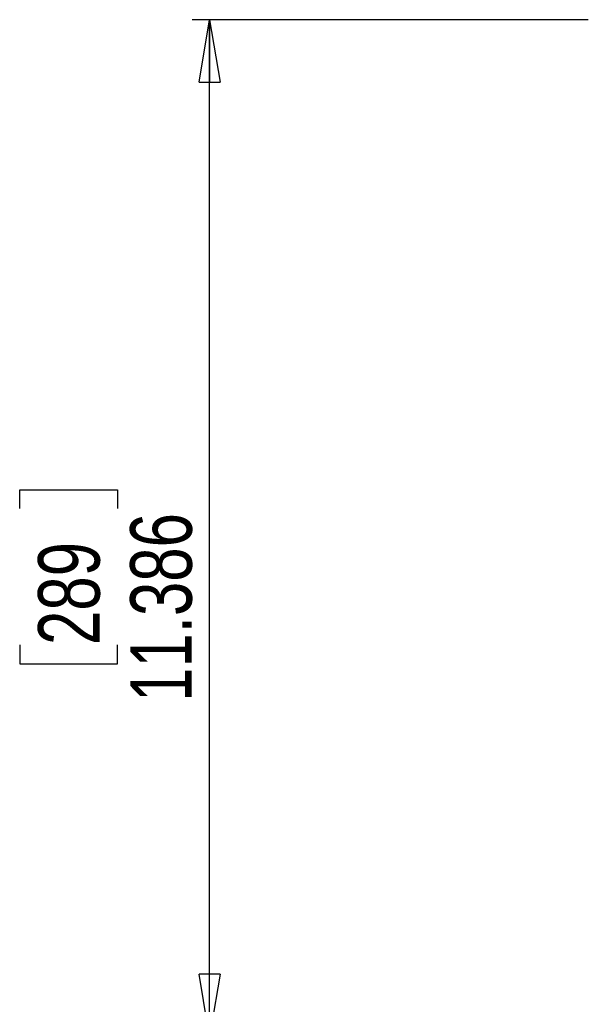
# Model space of a CAD drawing. Header units: inches. Extents: x 0.3 to 33.8, y 0.2 to 21.7.
# Tile 10 of 209: x 6 to 7.3, y 4.1 to 6.3. Entities that reach past the tile are written whole.
import ezdxf

# ---------------------------------------------------------------- set-up
doc = ezdxf.new("R2010")
doc.units = ezdxf.units.IN
doc.header["$MEASUREMENT"] = 0
doc.layers.add('BORDERS', color=7, linetype='Continuous')
doc.styles.add('SLDTEXTSTYLE0', font='TXT', dxfattribs={"width": 0.75})
doc.dimstyles.new('SLDDIMSTYLE0', dxfattribs={"dimtxt": 0.137795, "dimasz": 0.14, "dimexe": 0, "dimexo": 0.0625, "dimgap": 0.034449, "dimtad": 1, "dimdec": 3, "dimlfac": 5, "dimrnd": 1e-09, "dimzin": 12, "dimdsep": 46, "dimtxsty": 'SLDTEXTSTYLE0', "dimblk1": 'CLOSED', "dimblk2": 'CLOSED', "dimsah": 1, "dimcen": 0.09, "dimadec": 0, "dimazin": 3, "dimtfac": 1, "dimtdec": 3, "dimtofl": 0, "dimtmove": 0, "dimatfit": 3, "dimldrblk": 'CLOSED', "dimfxl": 0, "dimfrac": 2, "dimtolj": 1, "dimtzin": 12, "dimarcsym": 0})

# ---------------------------------------------------------------- blocks, each defined once
blk = doc.blocks.new('_Closed')
at = {"color": 0, "linetype": 'ByBlock', "lineweight": -2}
for p, q in [((-1, 0.166667), (0, 0)), ((-1, 0.166667), (-1, -0.166667)), ((0, 0), (-1, -0.166667)), ((0, 0), (-1, 0))]:
    blk.add_line(p, q, dxfattribs=at)
blk = doc.blocks.new('_D_6')
at = {"layer": 'BORDERS'}
for p, q in [((7.2602, 6.3159), (6.3741, 6.3159)), ((6.4134, 4.0386), (6.4134, 6.3159)), ((5.9885, 5.2211), (5.9885, 5.2631)), ((5.9885, 5.2631), (6.2073, 5.2631)), ((6.2073, 5.2631), (6.2073, 5.2211)), ((5.9885, 4.9157), (5.9885, 4.8737)), ((6.2073, 4.8737), (6.2073, 4.9157)), ((5.9885, 4.8737), (6.2073, 4.8737)), ((7.3102, 4.0386), (6.3741, 4.0386))]:
    blk.add_line(p, q, dxfattribs=at)
at = {"layer": 'BORDERS', "xscale": 0.14, "yscale": 0.14}
for p, rotation in [((6.4134, 6.3159, 0.5327), 90.00000000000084), ((6.4134, 4.0386, 0.5327), 270.0000000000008)]:
    blk.add_blockref('_Closed', p, dxfattribs=dict(at, rotation=rotation))
at = {"layer": 'BORDERS', "char_height": 0.1378, "attachment_point": 1, "rotation": 90, "style": 'SLDTEXTSTYLE0'}
for s, insert in [('11.386', (6.2358, 4.7884)), ('289', (6.0297, 4.9157))]:
    blk.add_mtext(s, dxfattribs=dict(at, insert=insert))

msp = doc.modelspace()

# ---------------------------------------------------------------- dimensions: what is measured, and where the dimension line sits
at = {"layer": 'BORDERS'}
dim = msp.add_linear_dim(base=(6.41345, 6.31591), p1=(7.34959, 4.03863), p2=(7.29959, 6.31591), angle=90, dimstyle='SLDDIMSTYLE0', dxfattribs=at)
dim.commit()
dim.dimension.update_dxf_attribs({"geometry": '_D_6', "text_midpoint": (6.41345, 5.06838), "dimtype": 160})

doc.saveas('drawing.dxf')
